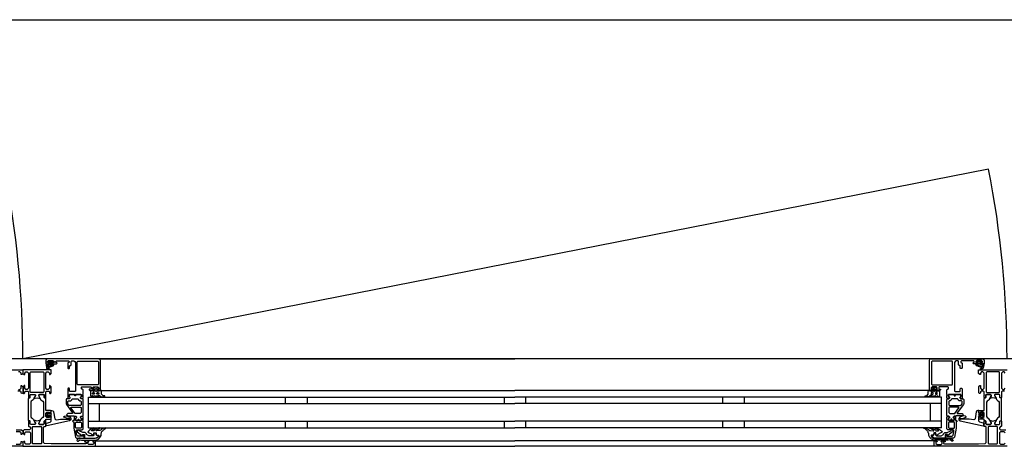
# Model space of a CAD drawing. Header units: millimetres. Extents: x -532 to 413144, y -532 to 654275.
# Tile 97 of 210: x 29697 to 30598, y 12470 to 12860. Entities that reach past the tile are written whole.
import ezdxf

# ---------------------------------------------------------------- set-up
doc = ezdxf.new("R2010")
doc.units = ezdxf.units.MM
doc.header["$LTSCALE"] = 100
for name, color, linetype in [('A-0310-KOZIJN-BU', 7, 'Continuous'), ('A-0410-AFWERKING-GEVEL', 7, 'Continuous'), ('BL313---_BUDEUR', 1, 'Continuous')]:
    doc.layers.add(name, color=color, linetype=linetype)

msp = doc.modelspace()

# ---------------------------------------------------------------- linework, layer by layer
at = {"layer": 'A-0310-KOZIJN-BU'}
for p, q in [((29940, 12515), (29940, 12509)), ((29960, 12515), (29960, 12509)), ((30140, 12515), (30140, 12509)), ((30160, 12509), (30160, 12515)), ((30340, 12509), (30340, 12515)), ((30360, 12509), (30360, 12515)), ((29940, 12493), (29940, 12487)), ((29960, 12493), (29960, 12487)), ((30140, 12493), (30140, 12487)), ((30160, 12487), (30160, 12493)), ((30340, 12487), (30340, 12493)), ((30360, 12487), (30360, 12493))]:
    msp.add_line(p, q, dxfattribs=at)
at = {"layer": 'A-0310-KOZIJN-BU', "ltscale": 10}
for points in [[(29771, 12521.5), (29771, 12548.5), (29770.5, 12549.6875), (29769.5, 12550), (29722.5, 12550), (29721.25, 12549.4375), (29721, 12548.5), (29721, 12545.5), (29723, 12545.5), (29723.5, 12546), (29723.5, 12546.5), (29722.5, 12546.5), (29722.5, 12547.5), (29723.5, 12548.5), (29727.5, 12548.5), (29728.5, 12547.5), (29728.5, 12546.5), (29727.5, 12546.5), (29727.5, 12546), (29728, 12545.5), (29730.75, 12545.5), (29731.125, 12545.65625), (29731.25, 12546), (29731.125, 12546.34375), (29730.75, 12546.5), (29730.5, 12546.5), (29730.125, 12546.65625), (29730, 12547), (29730, 12547.5), (29730.5, 12548), (29741.75, 12548), (29742.25, 12547.5), (29742.25, 12547), (29741, 12546), (29741, 12541.5), (29741.5, 12541), (29742.25, 12541), (29742.75, 12541.5), (29742.75, 12543.5), (29743.25, 12544), (29743.75, 12544), (29744.25, 12544.5), (29744.25, 12547.5), (29744.75, 12548), (29746.5, 12548), (29747.5, 12547.4375), (29748, 12546.5), (29748, 12520.5), (29747.5, 12520), (29743.25, 12520), (29742.75, 12520.5), (29742.75, 12522.5), (29742.25, 12523), (29741.5, 12523), (29741, 12522.5), (29741, 12517.5), (29741, 12517.3125), (29741, 12516.6875), (29741, 12516.5), (29741, 12514.03125), (29741, 12513.6875), (29741.25, 12513.6875), (29742.5, 12513.875), (29743, 12514), (29743.25, 12514.5), (29743, 12514.9375), (29742.25, 12515.375), (29742.25, 12515.71875), (29742.25, 12517.3125), (29742.5, 12517.5), (29753.25, 12517.5), (29753.5, 12517.3125), (29753.5, 12515.71875), (29753.5, 12515.375), (29752.75, 12515.03125), (29752.5, 12514.5), (29752.75, 12514), (29753.25, 12513.875), (29754.5, 12513.6875), (29754.75, 12513.78125), (29755, 12514.03125), (29755, 12516.5), (29754.75, 12516.6875), (29754.75, 12517.3125), (29755, 12517.5), (29755, 12521.6875), (29754.5, 12522.1875), (29754, 12522.1875), (29753.5, 12522.6875), (29753.5, 12524), (29754, 12524.5), (29762, 12524.5), (29762.5, 12524), (29762.5, 12522.6875), (29762, 12522.1875), (29760.75, 12522.1875), (29760.75, 12521.5), (29761.25, 12521), (29764, 12521), (29764.5, 12521.5), (29764.5, 12522), (29763.75, 12522), (29763.75, 12523.5), (29764.5, 12524.5), (29768.5, 12524.5), (29769.5, 12523.5), (29769.5, 12522), (29768.5, 12522), (29768.5, 12521.5), (29769, 12521), (29770.5, 12521), (29771, 12521.5)], [(29724, 12544.59375), (29724, 12545.125), (29724.125, 12545.1875), (29726.75, 12545.1875), (29726.875, 12545.125), (29726.875, 12544.375), (29726.75, 12544.1875), (29722.5, 12542.59375), (29722.375, 12542.625), (29722.375, 12542.6875), (29722.125, 12543.875), (29722.25, 12544.09375), (29723.5, 12544.09375), (29724, 12544.59375)], [(29724.25, 12546.3125), (29724.25, 12547.09375), (29724.375, 12547.3125), (29726.625, 12547.3125), (29726.875, 12547.125), (29726.875, 12546.3125), (29726.5, 12545.90625), (29724.625, 12545.90625), (29724.25, 12546.3125)], [(29769.5, 12550), (30150, 12550)], [(30530.5, 12550), (30150, 12550)], [(30529, 12521.5), (30529, 12548.5), (30529.5, 12549.6875), (30530.5, 12550), (30577.5, 12550), (30578.75, 12549.4375), (30579, 12548.5), (30579, 12545.5), (30577, 12545.5), (30576.5, 12546), (30576.5, 12546.5), (30577.5, 12546.5), (30577.5, 12547.5), (30576.5, 12548.5), (30572.5, 12548.5), (30571.5, 12547.5), (30571.5, 12546.5), (30572.5, 12546.5), (30572.5, 12546), (30572, 12545.5), (30569.25, 12545.5), (30568.875, 12545.65625), (30568.75, 12546), (30568.875, 12546.34375), (30569.25, 12546.5), (30569.5, 12546.5), (30569.875, 12546.65625), (30570, 12547), (30570, 12547.5), (30569.5, 12548), (30558.25, 12548), (30557.75, 12547.5), (30557.75, 12547), (30559, 12546), (30559, 12541.5), (30558.5, 12541), (30557.75, 12541), (30557.25, 12541.5), (30557.25, 12543.5), (30556.75, 12544), (30556.25, 12544), (30555.75, 12544.5), (30555.75, 12547.5), (30555.25, 12548), (30553.5, 12548), (30552.5, 12547.4375), (30552, 12546.5), (30552, 12520.5), (30552.5, 12520), (30556.75, 12520), (30557.25, 12520.5), (30557.25, 12522.5), (30557.75, 12523), (30558.5, 12523), (30559, 12522.5), (30559, 12517.5), (30559, 12517.3125), (30559, 12516.6875), (30559, 12516.5), (30559, 12514.03125), (30559, 12513.6875), (30558.75, 12513.6875), (30557.5, 12513.875), (30557, 12514), (30556.75, 12514.5), (30557, 12514.9375), (30557.75, 12515.375), (30557.75, 12515.71875), (30557.75, 12517.3125), (30557.5, 12517.5), (30546.75, 12517.5), (30546.5, 12517.3125), (30546.5, 12515.71875), (30546.5, 12515.375), (30547.25, 12515.03125), (30547.5, 12514.5), (30547.25, 12514), (30546.75, 12513.875), (30545.5, 12513.6875), (30545.25, 12513.78125), (30545, 12514.03125), (30545, 12516.5), (30545.25, 12516.6875), (30545.25, 12517.3125), (30545, 12517.5), (30545, 12521.6875), (30545.5, 12522.1875), (30546, 12522.1875), (30546.5, 12522.6875), (30546.5, 12524), (30546, 12524.5), (30538, 12524.5), (30537.5, 12524), (30537.5, 12522.6875), (30538, 12522.1875), (30539.25, 12522.1875), (30539.25, 12521.5), (30538.75, 12521), (30536, 12521), (30535.5, 12521.5), (30535.5, 12522), (30536.25, 12522), (30536.25, 12523.5), (30535.5, 12524.5), (30531.5, 12524.5), (30530.5, 12523.5), (30530.5, 12522), (30531.5, 12522), (30531.5, 12521.5), (30531, 12521), (30529.5, 12521), (30529, 12521.5)], [(30575.75, 12546.3125), (30575.75, 12547.09375), (30575.625, 12547.3125), (30573.375, 12547.3125), (30573.125, 12547.125), (30573.125, 12546.3125), (30573.5, 12545.90625), (30575.375, 12545.90625), (30575.75, 12546.3125)], [(30576, 12544.59375), (30576, 12545.125), (30575.875, 12545.1875), (30573.25, 12545.1875), (30573.125, 12545.125), (30573.125, 12544.375), (30573.25, 12544.1875), (30577.5, 12542.59375), (30577.625, 12542.625), (30577.625, 12542.6875), (30577.875, 12543.875), (30577.75, 12544.09375), (30576.5, 12544.09375), (30576, 12544.59375)], [(29674, 12540), (29700, 12540), (29700, 12536.59375), (29698.90625, 12535.5), (29698.3125, 12535.5), (29698.3125, 12537), (29697.3125, 12538), (29696, 12538)], [(30597.8125, 12520.3125), (30595.5, 12520.3125), (30595, 12519.8125), (30595, 12517.5), (30594.8125, 12516.78125), (30595, 12516.5), (30595, 12514.59375), (30594.71875, 12514.3125), (30593.71875, 12514.3125), (30593.40625, 12514.59375), (30593.40625, 12517), (30592.90625, 12517.5), (30589, 12517.5), (30588.5, 12517), (30588.5, 12516.3125), (30589.9375, 12513.90625), (30589.9375, 12513.84375), (30589.9375, 12513.78125), (30589.8125, 12513.6875), (30588.625, 12513.9375), (30587, 12514.40625), (30585.4375, 12513.9375), (30584.3125, 12513.71875), (30584.125, 12513.90625), (30585.5, 12516.3125), (30585.5, 12517), (30585, 12517.5), (30581.125, 12517.5), (30580.625, 12517), (30580.625, 12514.59375), (30580.375, 12514.3125), (30579.375, 12514.3125), (30579, 12514.59375), (30579, 12516.5), (30579.25, 12517.21875), (30579, 12517.5), (30579, 12519.8125), (30578.5, 12520.3125), (30576.25, 12520.3125), (30575.75, 12519.8125), (30575.75, 12518.8125), (30575.25, 12518.3125), (30574.75, 12518.3125), (30574.25, 12518.8125), (30574.25, 12524.5), (30575.25, 12525.5), (30575.75, 12525.5), (30575.75, 12523), (30576.75, 12522), (30578, 12522), (30579, 12523), (30579, 12530), (30579, 12531), (30579, 12537), (30578, 12538), (30576.75, 12538), (30575.75, 12537), (30575.75, 12535.5), (30575.125, 12535.5), (30574, 12536.59375), (30574, 12540), (30600, 12540)], [(30598.3125, 12537), (30597.3125, 12538), (30596, 12538), (30595, 12537), (30595, 12531), (30595, 12530), (30595, 12523), (30596, 12522), (30597.3125, 12522), (30598.3125, 12523)], [(29696, 12522), (29697.3125, 12522), (29698.3125, 12523), (29698.3125, 12525.5), (29698.8125, 12525.5), (29699.8125, 12524.5), (29699.8125, 12518.8125), (29699.3125, 12518.3125), (29698.8125, 12518.3125), (29698.3125, 12518.8125), (29698.3125, 12519.8125), (29697.8125, 12520.3125), (29695.5, 12520.3125)], [(29745.5, 12500.625), (29745.5, 12500.125), (29745, 12499.84375), (29741, 12499.84375), (29740, 12498.84375), (29741, 12497.84375), (29746.5, 12497.84375), (29747, 12497.5625), (29748.5, 12497.5625), (29749, 12497.0625), (29749, 12496.1875), (29748.25, 12495.4375), (29748.25, 12494.0625), (29748.75, 12493.5625), (29750, 12493.5625), (29750.25, 12493.625), (29750.25, 12493.84375), (29750.25, 12494.3125), (29750.5, 12494.75), (29751, 12494.90625), (29751.25, 12494.75), (29751.5, 12494.3125), (29751.5, 12493.8125), (29751.5, 12493.625), (29751.75, 12493.5625), (29753, 12493.5625), (29753.5, 12494.0625), (29753.5, 12495.4375), (29752.75, 12496.1875), (29752.75, 12497.0625), (29753.25, 12497.5625), (29754.5, 12497.5625), (29755, 12498.0625), (29755, 12512.9375), (29754.5, 12513.4375), (29753.25, 12513.4375), (29752.75, 12513.9375), (29752.75, 12514.8125), (29753.5, 12515.59375), (29753.5, 12516.9375), (29753, 12517.4375), (29748.75, 12517.4375), (29748.5, 12517.3125), (29748.5, 12517), (29748.5, 12516.6875), (29748.25, 12516.3125), (29748, 12516.09375), (29747.5, 12516.3125), (29747.25, 12516.6875), (29747.25, 12517), (29747.25, 12517.3125), (29747, 12517.4375), (29742.75, 12517.4375), (29742.25, 12516.9375), (29742.25, 12515.59375), (29743, 12514.8125), (29743, 12513.9375), (29742.5, 12513.4375), (29740, 12513.4375), (29739.5, 12512.9375), (29739.5, 12509.09375), (29739.75, 12508.09375), (29745.5, 12500.625)], [(29771.5, 12521), (30150, 12521)], [(30528.5, 12521), (30150, 12521)], [(30554.5, 12500.625), (30554.5, 12500.125), (30555, 12499.84375), (30559, 12499.84375), (30560, 12498.84375), (30559, 12497.84375), (30553.5, 12497.84375), (30553, 12497.5625), (30551.5, 12497.5625), (30551, 12497.0625), (30551, 12496.1875), (30551.75, 12495.4375), (30551.75, 12494.0625), (30551.25, 12493.5625), (30550, 12493.5625), (30549.75, 12493.625), (30549.75, 12493.84375), (30549.75, 12494.3125), (30549.5, 12494.75), (30549, 12494.90625), (30548.75, 12494.75), (30548.5, 12494.3125), (30548.5, 12493.8125), (30548.5, 12493.625), (30548.25, 12493.5625), (30547, 12493.5625), (30546.5, 12494.0625), (30546.5, 12495.4375), (30547.25, 12496.1875), (30547.25, 12497.0625), (30546.75, 12497.5625), (30545.5, 12497.5625), (30545, 12498.0625), (30545, 12512.9375), (30545.5, 12513.4375), (30546.75, 12513.4375), (30547.25, 12513.9375), (30547.25, 12514.8125), (30546.5, 12515.59375), (30546.5, 12516.9375), (30547, 12517.4375), (30551.25, 12517.4375), (30551.5, 12517.3125), (30551.5, 12517), (30551.5, 12516.6875), (30551.75, 12516.3125), (30552, 12516.09375), (30552.5, 12516.3125), (30552.75, 12516.6875), (30552.75, 12517), (30552.75, 12517.3125), (30553, 12517.4375), (30557.25, 12517.4375), (30557.75, 12516.9375), (30557.75, 12515.59375), (30557, 12514.8125), (30557, 12513.9375), (30557.5, 12513.4375), (30560, 12513.4375), (30560.5, 12512.9375), (30560.5, 12509.09375), (30560.25, 12508.09375), (30554.5, 12500.625)], [(29760, 12515), (30150, 12515)], [(29760, 12487), (29760, 12515)], [(29760, 12509), (30150, 12509)], [(29770, 12493), (29770, 12509)], [(30540, 12515), (30150, 12515)], [(30540, 12509), (30150, 12509)], [(30530, 12493), (30530, 12509)], [(30540, 12487), (30540, 12515)], [(29730.5, 12494.3125), (29732.5, 12494.53125), (29734.5, 12494.6875), (29736.5, 12494.78125), (29738.5, 12494.8125), (29740.5, 12494.75), (29742.5, 12494.625), (29742.75, 12494.71875), (29743, 12495.03125), (29742.75, 12495.34375), (29740.75, 12495.28125), (29737.5, 12496.6875), (29737.25, 12497.03125), (29737.75, 12497.375), (29738, 12497.59375), (29739.5, 12497.71875), (29743, 12496.9375), (29744, 12495.4375), (29744, 12494.34375), (29742.75, 12493.3125), (29721.875, 12488.6875), (29721.375, 12488.78125), (29721.25, 12489.15625), (29721.25, 12490.6875), (29721.625, 12491.1875), (29725, 12492.09375), (29725.75, 12493.0625), (29725.75, 12496.3125), (29726.25, 12496.8125), (29725.75, 12497.3125), (29723.875, 12497.3125), (29723.875, 12496.59375), (29723.75, 12496.34375), (29723.375, 12496.34375), (29721.625, 12497.9375), (29721.25, 12498.6875), (29721.625, 12499.46875), (29723.375, 12501.0625), (29723.75, 12501.0625), (29723.875, 12500.8125), (29723.875, 12500.09375), (29725.75, 12500.09375), (29726.25, 12500.59375), (29725.75, 12501.09375), (29725.75, 12502.6875), (29726.625, 12502.6875), (29727.625, 12502.34375), (29728.125, 12501.46875), (29729.25, 12495.09375), (29729.75, 12494.4375), (29730.5, 12494.3125)], [(29725.625, 12498.09375), (29726.25, 12498.6875), (29725.625, 12499.3125), (29722.875, 12499.3125), (29722.25, 12498.6875), (29722.875, 12498.09375), (29725.625, 12498.09375)], [(29752.75, 12505.84375), (29753.25, 12505.34375), (29753.25, 12500.84375), (29752.25, 12499.84375), (29748.25, 12499.84375), (29747.75, 12500.03125), (29744, 12505.03125), (29744, 12505.5625), (29744.5, 12505.84375), (29752.75, 12505.84375)], [(30547.25, 12505.84375), (30546.75, 12505.34375), (30546.75, 12500.84375), (30547.75, 12499.84375), (30551.75, 12499.84375), (30552.25, 12500.03125), (30556, 12505.03125), (30556, 12505.5625), (30555.5, 12505.84375), (30547.25, 12505.84375)], [(30569.5, 12494.3125), (30567.5, 12494.53125), (30565.5, 12494.6875), (30563.5, 12494.78125), (30561.5, 12494.8125), (30559.5, 12494.75), (30557.5, 12494.625), (30557.25, 12494.71875), (30557, 12495.03125), (30557.25, 12495.34375), (30559.25, 12495.28125), (30562.5, 12496.6875), (30562.75, 12497.03125), (30562.25, 12497.375), (30562, 12497.59375), (30560.5, 12497.71875), (30557, 12496.9375), (30556, 12495.4375), (30556, 12494.34375), (30557.25, 12493.3125), (30578.125, 12488.6875), (30578.625, 12488.78125), (30578.75, 12489.15625), (30578.75, 12490.6875), (30578.375, 12491.1875), (30575, 12492.09375), (30574.25, 12493.0625), (30574.25, 12496.3125), (30573.75, 12496.8125), (30574.25, 12497.3125), (30576.125, 12497.3125), (30576.125, 12496.59375), (30576.25, 12496.34375), (30576.625, 12496.34375), (30578.375, 12497.9375), (30578.75, 12498.6875), (30578.375, 12499.46875), (30576.625, 12501.0625), (30576.25, 12501.0625), (30576.125, 12500.8125), (30576.125, 12500.09375), (30574.25, 12500.09375), (30573.75, 12500.59375), (30574.25, 12501.09375), (30574.25, 12502.6875), (30573.375, 12502.6875), (30572.375, 12502.34375), (30571.875, 12501.46875), (30570.75, 12495.09375), (30570.25, 12494.4375), (30569.5, 12494.3125)], [(30574.375, 12498.09375), (30573.75, 12498.6875), (30574.375, 12499.3125), (30577.125, 12499.3125), (30577.75, 12498.6875), (30577.125, 12498.09375), (30574.375, 12498.09375)], [(29756, 12477.5), (29756, 12480.3125), (29755, 12480.3125), (29755, 12479.3125), (29750.25, 12479.3125), (29749.25, 12480.125), (29748.75, 12483.34375), (29748.75, 12484.59375), (29749.25, 12485.09375), (29754, 12485.09375), (29755, 12486.09375), (29755, 12493.5), (29754.75, 12493.6875), (29754.75, 12494.3125), (29755, 12494.5), (29755, 12496.96875), (29754.75, 12497.21875), (29754.5, 12497.3125), (29753.25, 12497.125), (29752.75, 12497), (29752.5, 12496.5), (29752.75, 12495.96875), (29753.5, 12495.625), (29753.5, 12495.28125), (29753.5, 12493.6875), (29753.25, 12493.5), (29748.5, 12493.5), (29748.25, 12493.59375), (29748.25, 12493.6875), (29748.25, 12495.28125), (29748.25, 12495.625), (29749, 12496.09375), (29749.25, 12496.5), (29749, 12496.90625), (29748.5, 12497.125), (29747.25, 12497.3125), (29747, 12497.21875), (29747, 12496.96875), (29747, 12494.5), (29747, 12494.3125), (29747, 12493.6875), (29747, 12493.5), (29746, 12493.5), (29745.5, 12492.90625), (29746, 12492.3125), (29746.5, 12492.3125), (29746.5, 12486.59375), (29748, 12478.34375), (29749, 12477.5), (29756, 12477.5)], [(29760, 12493), (30150, 12493)], [(30540, 12493), (30150, 12493)], [(30600, 12470), (30534, 12470), (30533.5, 12470.5), (30533.5, 12474.5), (30534, 12475), (30535.5, 12475), (30536, 12474.5), (30536, 12474), (30535, 12474), (30535, 12472.5), (30536, 12471.5), (30539.75, 12471.5), (30540.75, 12472.5), (30540.75, 12474), (30539.75, 12474), (30539.75, 12474.5), (30540.25, 12475), (30543.25, 12475), (30543.75, 12474.5), (30543.25, 12474), (30542.75, 12474), (30541.75, 12473.5), (30541.75, 12472.6875), (30542.75, 12472.1875), (30574, 12472.1875), (30580.125, 12472.4375), (30581, 12473.4375), (30581, 12487.5), (30580.5, 12488), (30579.5, 12488), (30579, 12488.5), (30579, 12490), (30579.25, 12490.71875), (30579, 12491), (30579, 12492.90625), (30579.375, 12493.1875), (30580.375, 12493.1875), (30580.625, 12492.90625), (30580.625, 12490.5), (30581.125, 12490), (30585, 12490), (30585.5, 12490.5), (30585.5, 12491.1875), (30584.125, 12493.59375), (30584.125, 12493.6875), (30584.1875, 12493.78125), (30584.25, 12493.8125), (30586.125, 12493.28125), (30587, 12493.09375), (30587.9375, 12493.28125), (30589.75, 12493.78125), (30589.875, 12493.78125), (30589.9375, 12493.6875), (30589.9375, 12493.59375), (30588.5, 12491.1875), (30588.5, 12490.5), (30589, 12490), (30592.90625, 12490), (30593.40625, 12490.5), (30593.40625, 12492.90625), (30593.71875, 12493.1875), (30594.71875, 12493.1875), (30595, 12492.90625), (30595, 12491), (30594.8125, 12490.28125), (30595, 12490), (30595, 12488.5), (30594.5, 12488), (30594, 12488), (30593, 12487), (30593, 12486), (30594, 12485), (30598.8125, 12485)], [(30544, 12477.5), (30544, 12480.3125), (30545, 12480.3125), (30545, 12479.3125), (30549.75, 12479.3125), (30550.75, 12480.125), (30551.25, 12483.34375), (30551.25, 12484.59375), (30550.75, 12485.09375), (30546, 12485.09375), (30545, 12486.09375), (30545, 12493.5), (30545.25, 12493.6875), (30545.25, 12494.3125), (30545, 12494.5), (30545, 12496.96875), (30545.25, 12497.21875), (30545.5, 12497.3125), (30546.75, 12497.125), (30547.25, 12497), (30547.5, 12496.5), (30547.25, 12495.96875), (30546.5, 12495.625), (30546.5, 12495.28125), (30546.5, 12493.6875), (30546.75, 12493.5), (30551.5, 12493.5), (30551.75, 12493.59375), (30551.75, 12493.6875), (30551.75, 12495.28125), (30551.75, 12495.625), (30551, 12496.09375), (30550.75, 12496.5), (30551, 12496.90625), (30551.5, 12497.125), (30552.75, 12497.3125), (30553, 12497.21875), (30553, 12496.96875), (30553, 12494.5), (30553, 12494.3125), (30553, 12493.6875), (30553, 12493.5), (30554, 12493.5), (30554.5, 12492.90625), (30554, 12492.3125), (30553.5, 12492.3125), (30553.5, 12486.59375), (30552, 12478.34375), (30551, 12477.5), (30544, 12477.5)], [(29694, 12485), (29698.8125, 12485), (29699.8125, 12484), (29699.8125, 12481.6875), (29698.8125, 12480.6875), (29698.3125, 12480.6875), (29698.3125, 12482.1875), (29697.3125, 12483.1875), (29694, 12483.1875)], [(29717.125, 12472.6875), (29716.625, 12472.1875), (29709.25, 12472.1875), (29708.75, 12472.6875), (29708.75, 12487.6875), (29709.25, 12488.1875), (29716.625, 12488.1875), (29717.125, 12487.6875), (29717.125, 12472.6875)], [(29760, 12487), (30150, 12487)], [(30540, 12487), (30150, 12487)], [(30582.875, 12472.6875), (30583.375, 12472.1875), (30590.75, 12472.1875), (30591.25, 12472.6875), (30591.25, 12487.6875), (30590.75, 12488.1875), (30583.375, 12488.1875), (30582.875, 12487.6875), (30582.875, 12472.6875)], [(30598.3125, 12482.1875), (30597.3125, 12483.1875), (30594, 12483.1875), (30593, 12482.1875), (30593, 12473), (30594, 12472), (30597.3125, 12472), (30598.3125, 12473)], [(29694, 12472), (29697.3125, 12472), (29698.3125, 12473), (29698.3125, 12474.5), (29698.90625, 12474.5), (29700, 12473.40625), (29700, 12470), (29634, 12470)], [(29766, 12475), (30150, 12475)], [(30534, 12475), (30150, 12475)], [(29766, 12470), (30150, 12470)], [(30534, 12470), (30150, 12470)]]:
    msp.add_lwpolyline(points, dxfattribs=at)
for points in [[(29723.625, 12546.625), (29723.75, 12546.46875), (29723.75, 12545.34375), (29723.625, 12545.1875), (29721.75, 12545.1875), (29721.375, 12544.96875), (29721.25, 12544.5), (29721.75, 12541.28125), (29723.25, 12540.1875), (29724.125, 12540.46875), (29724.25, 12540.78125), (29724.125, 12541.09375), (29723.875, 12541.1875), (29723.25, 12541), (29722.75, 12541.21875), (29722.5, 12541.6875), (29722.625, 12541.75), (29722.625, 12541.84375), (29727.75, 12543.5625), (29728.5, 12544.9375), (29728.125, 12545.1875), (29727.25, 12545.1875), (29727.125, 12545.34375), (29727.125, 12546.4375), (29727.25, 12546.625), (29728.125, 12546.78125), (29728.25, 12546.875), (29728.125, 12547.09375), (29727.375, 12547.8125), (29726.75, 12548.09375), (29724.25, 12548.09375), (29723.625, 12547.875), (29722.75, 12547.1875), (29722.625, 12547), (29722.75, 12546.84375)], [(29750.25, 12526.3125), (29749.75, 12526.8125), (29749.75, 12547.3125), (29750.25, 12547.8125), (29768.5, 12547.8125), (29769, 12547.3125), (29769, 12526.8125), (29768.5, 12526.3125)], [(30549.75, 12526.3125), (30550.25, 12526.8125), (30550.25, 12547.3125), (30549.75, 12547.8125), (30531.5, 12547.8125), (30531, 12547.3125), (30531, 12526.8125), (30531.5, 12526.3125)], [(30576.375, 12546.625), (30576.25, 12546.46875), (30576.25, 12545.34375), (30576.375, 12545.1875), (30578.25, 12545.1875), (30578.625, 12544.96875), (30578.75, 12544.5), (30578.25, 12541.28125), (30576.75, 12540.1875), (30575.875, 12540.46875), (30575.75, 12540.78125), (30575.875, 12541.09375), (30576.125, 12541.1875), (30576.75, 12541), (30577.25, 12541.21875), (30577.5, 12541.6875), (30577.375, 12541.75), (30577.375, 12541.84375), (30572.25, 12543.5625), (30571.5, 12544.9375), (30571.875, 12545.1875), (30572.75, 12545.1875), (30572.875, 12545.34375), (30572.875, 12546.4375), (30572.75, 12546.625), (30571.875, 12546.78125), (30571.75, 12546.875), (30571.875, 12547.09375), (30572.625, 12547.8125), (30573.25, 12548.09375), (30575.75, 12548.09375), (30576.375, 12547.875), (30577.25, 12547.1875), (30577.375, 12547), (30577.25, 12546.84375)], [(29721, 12517.5), (29721, 12519.8125), (29721.5, 12520.3125), (29723.75, 12520.3125), (29724.25, 12519.8125), (29724.25, 12518.8125), (29724.75, 12518.3125), (29725.25, 12518.3125), (29725.75, 12518.8125), (29725.75, 12524.5), (29724.75, 12525.5), (29724.25, 12525.5), (29724.25, 12523), (29723.25, 12522), (29722, 12522), (29721, 12523), (29721, 12530), (29721, 12531), (29721, 12537), (29722, 12538), (29723.25, 12538), (29724.25, 12537), (29724.25, 12535.5), (29724.875, 12535.5), (29726, 12536.59375), (29726, 12540), (29700, 12540), (29700, 12536.59375), (29701.09375, 12535.5), (29701.6875, 12535.5), (29701.6875, 12537), (29702.6875, 12538), (29704, 12538), (29705, 12537), (29705, 12531), (29705, 12530), (29705, 12523), (29704, 12522), (29702.6875, 12522), (29701.6875, 12523), (29701.6875, 12525.5), (29701.1875, 12525.5), (29700.1875, 12524.5), (29700.1875, 12518.8125), (29700.6875, 12518.3125), (29701.1875, 12518.3125), (29701.6875, 12518.8125), (29701.6875, 12519.8125), (29702.1875, 12520.3125), (29704.5, 12520.3125), (29705, 12519.8125), (29705, 12517.5), (29705.1875, 12516.78125), (29705, 12516.5), (29705, 12514.59375), (29705.28125, 12514.3125), (29706.28125, 12514.3125), (29706.59375, 12514.59375), (29706.59375, 12517), (29707.09375, 12517.5), (29711, 12517.5), (29711.5, 12517), (29711.5, 12516.3125), (29710.0625, 12513.90625), (29710.0625, 12513.84375), (29710.0625, 12513.78125), (29710.1875, 12513.6875), (29711.375, 12513.9375), (29713, 12514.40625), (29714.5625, 12513.9375), (29715.6875, 12513.71875), (29715.875, 12513.90625), (29714.5, 12516.3125), (29714.5, 12517), (29715, 12517.5), (29718.875, 12517.5), (29719.375, 12517), (29719.375, 12514.59375), (29719.625, 12514.3125), (29720.625, 12514.3125), (29721, 12514.59375), (29721, 12516.5), (29720.75, 12517.21875)], [(29718.625, 12519.3125), (29707.28125, 12519.3125), (29706.78125, 12519.8125), (29706.78125, 12537.5), (29707.28125, 12538), (29718.625, 12538), (29719.125, 12537.5), (29719.125, 12519.8125)], [(30581.375, 12519.3125), (30592.71875, 12519.3125), (30593.21875, 12519.8125), (30593.21875, 12537.5), (30592.71875, 12538), (30581.375, 12538), (30580.875, 12537.5), (30580.875, 12519.8125)], [(29706.28125, 12514.3125), (29706.59375, 12514.59375), (29706.59375, 12517), (29707.09375, 12517.5), (29710.625, 12517.5), (29711.4375, 12516.78125), (29711.3125, 12515.96875), (29709.375, 12512.5625), (29708.625, 12511.78125), (29707.6875, 12511.25), (29707.1875, 12510.375), (29707.1875, 12497.125), (29707.6875, 12496.25), (29708.625, 12495.71875), (29709.375, 12494.9375), (29711.3125, 12491.53125), (29711.3125, 12490.4375), (29710.625, 12490), (29707.09375, 12490), (29706.59375, 12490.5), (29706.59375, 12492.90625), (29706.28125, 12493.1875), (29705.5, 12493.1875), (29705, 12493.6875), (29705, 12513.8125), (29705.5, 12514.3125)], [(29719.625, 12514.3125), (29719.375, 12514.59375), (29719.375, 12517), (29718.875, 12517.5), (29715.3125, 12517.5), (29714.5, 12516.78125), (29714.625, 12515.96875), (29716.5, 12512.5625), (29717.25, 12511.78125), (29718.25, 12511.25), (29718.75, 12510.375), (29718.75, 12497.125), (29718.25, 12496.25), (29717.25, 12495.71875), (29716.5, 12494.9375), (29714.625, 12491.53125), (29714.625, 12490.4375), (29715.3125, 12490), (29718.875, 12490), (29719.375, 12490.5), (29719.375, 12492.90625), (29719.625, 12493.1875), (29720.5, 12493.1875), (29721, 12493.6875), (29721, 12494.6875), (29725.25, 12494.6875), (29725.75, 12495.1875), (29725.75, 12496.03125), (29725, 12497), (29724.25, 12497.1875), (29724.25, 12496.1875), (29722, 12496.1875), (29721, 12497.1875), (29721, 12500.1875), (29722, 12501.1875), (29724.25, 12501.1875), (29724.25, 12500.1875), (29725, 12500.40625), (29725.75, 12501.375), (29725.75, 12502.1875), (29725.25, 12502.6875), (29721, 12502.6875), (29721, 12513.8125), (29720.5, 12514.3125)], [(29748, 12517.3125), (29748.25, 12517.1875), (29748.5, 12516.65625), (29748.25, 12516.28125), (29747.75, 12516.125), (29747.5, 12516.28125), (29747.25, 12516.65625), (29747.5, 12517.1875)], [(29772, 12520.1875), (29771.5, 12521.1875), (29771, 12521.59375), (29771, 12520.6875), (29769.5, 12520.6875), (29769, 12520.21875), (29768.5, 12520.21875), (29768.5, 12520.6875), (29768.5, 12522), (29768.5, 12522.3125), (29768.5, 12522.3125), (29769, 12522.53125), (29769, 12522.8125), (29768, 12523.84375), (29767.5, 12524), (29766, 12524), (29765.5, 12523.84375), (29764.5, 12522.8125), (29764.5, 12522.625), (29764.5, 12522.375), (29765, 12522.21875), (29765, 12522), (29765, 12520.6875), (29765, 12520.21875), (29764.5, 12520.21875), (29764, 12520.6875), (29762.25, 12520.6875), (29761.75, 12520.40625), (29761.75, 12516.40625), (29762.5, 12515.40625), (29762.75, 12515.1875), (29763.25, 12515.40625), (29763.5, 12516.1875), (29763.75, 12516.40625), (29764, 12516.1875), (29764.5, 12515.40625), (29764.5, 12515.1875), (29765, 12515.40625), (29765.5, 12516.1875), (29765.5, 12516.40625), (29766, 12516.1875), (29766.5, 12515.40625), (29766.5, 12515.1875), (29767, 12515.40625), (29767.5, 12516.1875), (29767.5, 12516.40625), (29768, 12516.1875), (29768.5, 12515.40625), (29768.5, 12515.1875), (29769, 12515.46875), (29769, 12516.3125), (29769.5, 12516.8125), (29771, 12515.6875), (29772, 12515.1875), (29775, 12515.1875), (29775, 12515.625), (29775, 12515.84375), (29775, 12516.0625), (29774, 12516.15625), (29773.5, 12516.28125), (29772, 12517.65625)], [(29764, 12519.1875), (29765, 12519.1875), (29765.5, 12518.6875), (29765.5, 12518.09375), (29765, 12517.59375), (29764, 12517.59375), (29763.75, 12518.09375), (29763.75, 12518.6875)], [(29766.5, 12520.1875), (29766, 12520.6875), (29766, 12522.3125), (29766.5, 12522.8125), (29767, 12522.8125), (29767.5, 12522.3125), (29767.5, 12520.6875), (29767, 12520.1875)], [(29768, 12519.1875), (29769, 12519.1875), (29769.5, 12518.6875), (29769.5, 12518.09375), (29769, 12517.59375), (29768, 12517.59375), (29767.5, 12518.09375), (29767.5, 12518.6875)], [(30528, 12520.1875), (30528.5, 12521.1875), (30529, 12521.59375), (30529, 12520.6875), (30530.5, 12520.6875), (30531, 12520.21875), (30531.5, 12520.21875), (30531.5, 12520.6875), (30531.5, 12522), (30531.5, 12522.3125), (30531.5, 12522.3125), (30531, 12522.53125), (30531, 12522.8125), (30532, 12523.84375), (30532.5, 12524), (30534, 12524), (30534.5, 12523.84375), (30535.5, 12522.8125), (30535.5, 12522.625), (30535.5, 12522.375), (30535, 12522.21875), (30535, 12522), (30535, 12520.6875), (30535, 12520.21875), (30535.5, 12520.21875), (30536, 12520.6875), (30537.75, 12520.6875), (30538.25, 12520.40625), (30538.25, 12516.40625), (30537.5, 12515.40625), (30537.25, 12515.1875), (30536.75, 12515.40625), (30536.5, 12516.1875), (30536.25, 12516.40625), (30536, 12516.1875), (30535.5, 12515.40625), (30535.5, 12515.1875), (30535, 12515.40625), (30534.5, 12516.1875), (30534.5, 12516.40625), (30534, 12516.1875), (30533.5, 12515.40625), (30533.5, 12515.1875), (30533, 12515.40625), (30532.5, 12516.1875), (30532.5, 12516.40625), (30532, 12516.1875), (30531.5, 12515.40625), (30531.5, 12515.1875), (30531, 12515.46875), (30531, 12516.3125), (30530.5, 12516.8125), (30529, 12515.6875), (30528, 12515.1875), (30525, 12515.1875), (30525, 12515.625), (30525, 12515.84375), (30525, 12516.0625), (30526, 12516.15625), (30526.5, 12516.28125), (30528, 12517.65625)], [(30532, 12519.1875), (30531, 12519.1875), (30530.5, 12518.6875), (30530.5, 12518.09375), (30531, 12517.59375), (30532, 12517.59375), (30532.5, 12518.09375), (30532.5, 12518.6875)], [(30533.5, 12520.1875), (30534, 12520.6875), (30534, 12522.3125), (30533.5, 12522.8125), (30533, 12522.8125), (30532.5, 12522.3125), (30532.5, 12520.6875), (30533, 12520.1875)], [(30536, 12519.1875), (30535, 12519.1875), (30534.5, 12518.6875), (30534.5, 12518.09375), (30535, 12517.59375), (30536, 12517.59375), (30536.25, 12518.09375), (30536.25, 12518.6875)], [(30552, 12517.3125), (30551.75, 12517.1875), (30551.5, 12516.65625), (30551.75, 12516.28125), (30552.25, 12516.125), (30552.5, 12516.28125), (30552.75, 12516.65625), (30552.5, 12517.1875)], [(30580.375, 12514.3125), (30580.625, 12514.59375), (30580.625, 12517), (30581.125, 12517.5), (30584.6875, 12517.5), (30585.5, 12516.78125), (30585.375, 12515.96875), (30583.5, 12512.5625), (30582.75, 12511.78125), (30581.75, 12511.25), (30581.25, 12510.375), (30581.25, 12497.125), (30581.75, 12496.25), (30582.75, 12495.71875), (30583.5, 12494.9375), (30585.375, 12491.53125), (30585.375, 12490.4375), (30584.6875, 12490), (30581.125, 12490), (30580.625, 12490.5), (30580.625, 12492.90625), (30580.375, 12493.1875), (30579.5, 12493.1875), (30579, 12493.6875), (30579, 12494.6875), (30574.75, 12494.6875), (30574.25, 12495.1875), (30574.25, 12496.03125), (30575, 12497), (30575.75, 12497.1875), (30575.75, 12496.1875), (30578, 12496.1875), (30579, 12497.1875), (30579, 12500.1875), (30578, 12501.1875), (30575.75, 12501.1875), (30575.75, 12500.1875), (30575, 12500.40625), (30574.25, 12501.375), (30574.25, 12502.1875), (30574.75, 12502.6875), (30579, 12502.6875), (30579, 12513.8125), (30579.5, 12514.3125)], [(30593.71875, 12514.3125), (30593.40625, 12514.59375), (30593.40625, 12517), (30592.90625, 12517.5), (30589.375, 12517.5), (30588.5625, 12516.78125), (30588.6875, 12515.96875), (30590.625, 12512.5625), (30591.375, 12511.78125), (30592.3125, 12511.25), (30592.8125, 12510.375), (30592.8125, 12497.125), (30592.3125, 12496.25), (30591.375, 12495.71875), (30590.625, 12494.9375), (30588.6875, 12491.53125), (30588.6875, 12490.4375), (30589.375, 12490), (30592.90625, 12490), (30593.40625, 12490.5), (30593.40625, 12492.90625), (30593.71875, 12493.1875), (30594.5, 12493.1875), (30595, 12493.6875), (30595, 12513.8125), (30594.5, 12514.3125)], [(29752.75, 12507.4375), (29742.5, 12507.4375), (29742, 12507.625), (29741, 12508.84375), (29741, 12509.125), (29741, 12510.9375), (29741.5, 12511.4375), (29743.75, 12511.4375), (29744.75, 12512.4375), (29744.75, 12512.9375), (29745.25, 12513.4375), (29750.5, 12513.4375), (29751, 12512.9375), (29751, 12512.4375), (29752, 12511.4375), (29752.75, 12511.4375), (29753.25, 12510.9375), (29753.25, 12507.9375)], [(30547.25, 12507.4375), (30557.5, 12507.4375), (30558, 12507.625), (30559, 12508.84375), (30559, 12509.125), (30559, 12510.9375), (30558.5, 12511.4375), (30556.25, 12511.4375), (30555.25, 12512.4375), (30555.25, 12512.9375), (30554.75, 12513.4375), (30549.5, 12513.4375), (30549, 12512.9375), (30549, 12512.4375), (30548, 12511.4375), (30547.25, 12511.4375), (30546.75, 12510.9375), (30546.75, 12507.9375)], [(29705, 12490), (29705, 12488.5), (29705.5, 12488), (29706, 12488), (29707, 12487), (29707, 12486), (29706, 12485), (29701.1875, 12485), (29700.1875, 12484), (29700.1875, 12481.6875), (29701.1875, 12480.6875), (29701.6875, 12480.6875), (29701.6875, 12482.1875), (29702.6875, 12483.1875), (29706, 12483.1875), (29707, 12482.1875), (29707, 12473), (29706, 12472), (29702.6875, 12472), (29701.6875, 12473), (29701.6875, 12474.5), (29701.09375, 12474.5), (29700, 12473.40625), (29700, 12470), (29766, 12470), (29766.5, 12470.5), (29766.5, 12474.5), (29766, 12475), (29764.5, 12475), (29764, 12474.5), (29764, 12474), (29765, 12474), (29765, 12472.5), (29764, 12471.5), (29760.25, 12471.5), (29759.25, 12472.5), (29759.25, 12474), (29760.25, 12474), (29760.25, 12474.5), (29759.75, 12475), (29756.75, 12475), (29756.25, 12474.5), (29756.75, 12474), (29757.25, 12474), (29758.25, 12473.5), (29758.25, 12472.6875), (29757.25, 12472.1875), (29726, 12472.1875), (29719.875, 12472.4375), (29719, 12473.4375), (29719, 12487.5), (29719.5, 12488), (29720.5, 12488), (29721, 12488.5), (29721, 12490), (29720.75, 12490.71875), (29721, 12491), (29721, 12492.90625), (29720.625, 12493.1875), (29719.625, 12493.1875), (29719.375, 12492.90625), (29719.375, 12490.5), (29718.875, 12490), (29715, 12490), (29714.5, 12490.5), (29714.5, 12491.1875), (29715.875, 12493.59375), (29715.875, 12493.6875), (29715.8125, 12493.78125), (29715.75, 12493.8125), (29713.875, 12493.28125), (29713, 12493.09375), (29712.0625, 12493.28125), (29710.25, 12493.78125), (29710.125, 12493.78125), (29710.0625, 12493.6875), (29710.0625, 12493.59375), (29711.5, 12491.1875), (29711.5, 12490.5), (29711, 12490), (29707.09375, 12490), (29706.59375, 12490.5), (29706.59375, 12492.90625), (29706.28125, 12493.1875), (29705.28125, 12493.1875), (29705, 12492.90625), (29705, 12491), (29705.1875, 12490.28125)], [(29748, 12487.09375), (29748, 12491.5), (29748.5, 12492), (29753, 12492), (29753.5, 12491.5), (29753.5, 12487.09375), (29753, 12486.59375), (29748.5, 12486.59375)], [(29751, 12494.90625), (29751.25, 12494.78125), (29751.5, 12494.25), (29751.25, 12493.875), (29750.75, 12493.71875), (29750.5, 12493.875), (29750.25, 12494.25), (29750.5, 12494.78125)], [(30552, 12487.09375), (30552, 12491.5), (30551.5, 12492), (30547, 12492), (30546.5, 12491.5), (30546.5, 12487.09375), (30547, 12486.59375), (30551.5, 12486.59375)], [(30549, 12494.90625), (30548.75, 12494.78125), (30548.5, 12494.25), (30548.75, 12493.875), (30549.25, 12493.71875), (30549.5, 12493.875), (30549.75, 12494.25), (30549.5, 12494.78125)], [(29766, 12477.09375), (29754, 12477.09375), (29752.25, 12477.4375), (29751.5, 12477.375), (29749.5, 12476.0625), (29749.25, 12475.21875), (29750, 12474.6875), (29750.5, 12474.84375), (29752, 12475.8125), (29752.25, 12475.875), (29752.25, 12475.875), (29753.75, 12475.59375), (29766, 12475.59375), (29767.5, 12475.875), (29769, 12476.625), (29769.5, 12476.90625), (29770.5, 12478.1875), (29771.5, 12479.78125), (29771.5, 12481.125), (29771.5, 12481.8125), (29772, 12482.4375), (29772, 12483.09375), (29772.5, 12483.6875), (29773, 12484.21875), (29773.5, 12484.71875), (29774, 12485.1875), (29774.5, 12485.59375), (29775, 12485.9375), (29776, 12486.1875), (29776, 12486.6875), (29775.5, 12486.875), (29774.5, 12486.65625), (29773.5, 12486.375), (29773, 12486), (29772, 12485.59375), (29771.5, 12485.09375), (29770.5, 12484.53125), (29770, 12484.375), (29767.5, 12484.09375), (29767, 12484.28125), (29767, 12484.53125), (29767.5, 12484.96875), (29768.5, 12485.34375), (29769, 12485.625), (29769.5, 12485.875), (29770.5, 12486.3125), (29770.5, 12486.5), (29770, 12486.875), (29769.5, 12486.78125), (29768.5, 12486.59375), (29768, 12486.375), (29767.5, 12486.0625), (29766.5, 12485.6875), (29766, 12485.25), (29765.5, 12484.78125), (29765, 12484.21875), (29764.5, 12484.09375), (29763, 12484.09375), (29762.75, 12484.28125), (29762.75, 12484.5625), (29763.25, 12484.96875), (29763.75, 12485.3125), (29764, 12485.59375), (29764.5, 12485.8125), (29765.5, 12485.9375), (29765.5, 12486.5625), (29765, 12486.875), (29764, 12486.65625), (29763.5, 12486.40625), (29763, 12486.09375), (29762.25, 12485.71875), (29761.75, 12485.3125), (29761, 12484.84375), (29760.5, 12484.3125), (29760, 12483.75), (29759.25, 12482.9375), (29759.75, 12482.46875), (29760.5, 12482.21875), (29761.25, 12481.9375), (29762, 12481.625), (29762.75, 12481.21875), (29763.25, 12480.78125), (29764, 12480.3125), (29764.5, 12479.96875), (29764.5, 12480.03125), (29765, 12480.3125), (29765, 12481.96875), (29765, 12482.28125), (29767, 12482.28125), (29767, 12481.96875), (29767, 12480.46875), (29767.5, 12480.1875), (29769, 12480.1875), (29769.5, 12479.875), (29769.5, 12479.15625), (29769.5, 12478.875), (29768, 12477.6875), (29768, 12477.53125)], [(29757, 12482.6875), (29754.75, 12482.6875), (29751.5, 12484), (29751, 12484.71875), (29750.5, 12485), (29749.75, 12484.71875), (29749.5, 12484), (29749.75, 12483.28125), (29749.75, 12483.1875), (29754, 12479.8125), (29754.5, 12479.8125), (29754.5, 12480.6875), (29756.5, 12480.6875), (29756.5, 12478.59375), (29756.25, 12478.3125), (29756.25, 12477.5), (29766, 12477.5), (29767.5, 12477.90625), (29769, 12479.0625), (29769, 12479.625), (29768.5, 12480), (29767.5, 12480), (29767, 12480.5), (29767, 12481.5), (29766.5, 12482), (29765.5, 12482), (29765, 12481.5), (29765, 12480.1875), (29764.5, 12479.6875), (29760.25, 12479.6875), (29758.25, 12480.8125), (29758.25, 12481.53125)], [(30534, 12477.09375), (30546, 12477.09375), (30547.75, 12477.4375), (30548.5, 12477.375), (30550.5, 12476.0625), (30550.75, 12475.21875), (30550, 12474.6875), (30549.5, 12474.84375), (30548, 12475.8125), (30547.75, 12475.875), (30547.75, 12475.875), (30546.25, 12475.59375), (30534, 12475.59375), (30532.5, 12475.875), (30531, 12476.625), (30530.5, 12476.90625), (30529.5, 12478.1875), (30528.5, 12479.78125), (30528.5, 12481.125), (30528.5, 12481.8125), (30528, 12482.4375), (30528, 12483.09375), (30527.5, 12483.6875), (30527, 12484.21875), (30526.5, 12484.71875), (30526, 12485.1875), (30525.5, 12485.59375), (30525, 12485.9375), (30524, 12486.1875), (30524, 12486.6875), (30524.5, 12486.875), (30525.5, 12486.65625), (30526.5, 12486.375), (30527, 12486), (30528, 12485.59375), (30528.5, 12485.09375), (30529.5, 12484.53125), (30530, 12484.375), (30532.5, 12484.09375), (30533, 12484.28125), (30533, 12484.53125), (30532.5, 12484.96875), (30531.5, 12485.34375), (30531, 12485.625), (30530.5, 12485.875), (30529.5, 12486.3125), (30529.5, 12486.5), (30530, 12486.875), (30530.5, 12486.78125), (30531.5, 12486.59375), (30532, 12486.375), (30532.5, 12486.0625), (30533.5, 12485.6875), (30534, 12485.25), (30534.5, 12484.78125), (30535, 12484.21875), (30535.5, 12484.09375), (30537, 12484.09375), (30537.25, 12484.28125), (30537.25, 12484.5625), (30536.75, 12484.96875), (30536.25, 12485.3125), (30536, 12485.59375), (30535.5, 12485.8125), (30534.5, 12485.9375), (30534.5, 12486.5625), (30535, 12486.875), (30536, 12486.65625), (30536.5, 12486.40625), (30537, 12486.09375), (30537.75, 12485.71875), (30538.25, 12485.3125), (30539, 12484.84375), (30539.5, 12484.3125), (30540, 12483.75), (30540.75, 12482.9375), (30540.25, 12482.46875), (30539.5, 12482.21875), (30538.75, 12481.9375), (30538, 12481.625), (30537.25, 12481.21875), (30536.75, 12480.78125), (30536, 12480.3125), (30535.5, 12479.96875), (30535.5, 12480.03125), (30535, 12480.3125), (30535, 12481.96875), (30535, 12482.28125), (30533, 12482.28125), (30533, 12481.96875), (30533, 12480.46875), (30532.5, 12480.1875), (30531, 12480.1875), (30530.5, 12479.875), (30530.5, 12479.15625), (30530.5, 12478.875), (30532, 12477.6875), (30532, 12477.53125)], [(30543, 12482.6875), (30545.25, 12482.6875), (30548.5, 12484), (30549, 12484.71875), (30549.5, 12485), (30550.25, 12484.71875), (30550.5, 12484), (30550.25, 12483.28125), (30550.25, 12483.1875), (30546, 12479.8125), (30545.5, 12479.8125), (30545.5, 12480.6875), (30543.5, 12480.6875), (30543.5, 12478.59375), (30543.75, 12478.3125), (30543.75, 12477.5), (30534, 12477.5), (30532.5, 12477.90625), (30531, 12479.0625), (30531, 12479.625), (30531.5, 12480), (30532.5, 12480), (30533, 12480.5), (30533, 12481.5), (30533.5, 12482), (30534.5, 12482), (30535, 12481.5), (30535, 12480.1875), (30535.5, 12479.6875), (30539.75, 12479.6875), (30541.75, 12480.8125), (30541.75, 12481.53125)]]:
    msp.add_lwpolyline(points, close=True, dxfattribs=at)
at = {"layer": 'A-0410-AFWERKING-GEVEL', "ltscale": 10}
msp.add_lwpolyline([(36900, 12550), (20700, 12550), (20700, 12860), (36900, 12860)], close=True, dxfattribs=at)
at = {"layer": 'BL313---_BUDEUR', "ltscale": 10}
for points in [[(29700, 12550, 0.048485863), (29683.15625, 12723.3125), (28800, 12550)], [(30600, 12550, 0.048485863), (30583.15625, 12723.3125), (29700, 12550)]]:
    msp.add_lwpolyline(points, format="xyb", dxfattribs=at)

doc.saveas('drawing.dxf')
